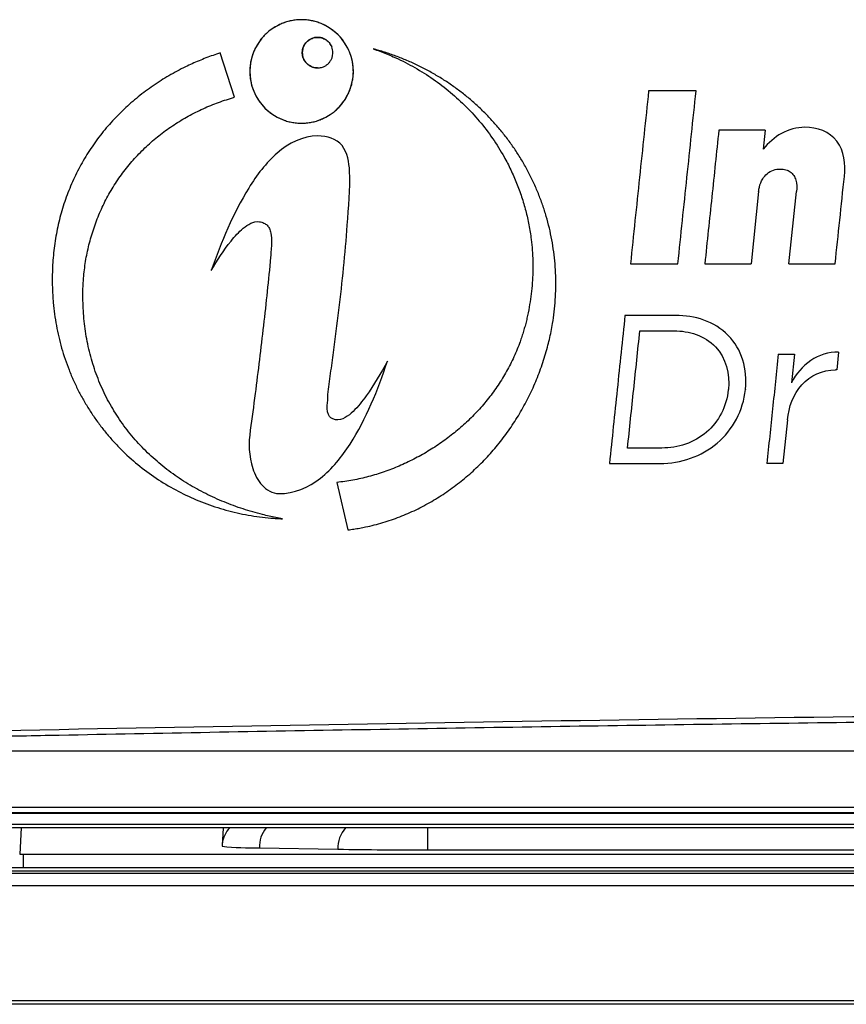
# Model space of a CAD drawing. Header units: millimetres. Extents: x 82 to 1337, y -230 to 1154.
# Tile 101 of 217: x 702 to 735, y 293 to 331. Entities that reach past the tile are written whole.
import ezdxf

# ---------------------------------------------------------------- set-up
doc = ezdxf.new("R2010")
doc.units = ezdxf.units.MM

msp = doc.modelspace()

# ---------------------------------------------------------------- linework, layer by layer
at = {"color": 7, "linetype": 'Continuous', "lineweight": 25}
for p, q in [((710.717, 328.373), (710.156, 330.11)), ((731.502, 327.079), (731.425, 326.344)), ((731.25, 324.68), (730.952, 321.845)), ((732.438, 321.845), (732.736, 324.68)), ((732.021, 318.305), (732.65, 318.305)), ((732.65, 318.305), (732.533, 317.185)), ((734.382, 318.379), (734.31, 317.691)), ((734.31, 317.691), (734.261, 317.691)), ((730.062, 316.903), (730.064, 316.92)), ((730.736, 316.936), (730.734, 316.92)), ((732.379, 315.726), (732.2, 314.018)), ((732.2, 314.018), (731.571, 314.018)), ((714.723, 313.273), (715.16, 311.414)), ((688.575, 300.311), (897.992, 300.311)), ((793.283, 300.33), (688.594, 300.33)), ((691.438, 300.548), (895.129, 300.548)), ((888.283, 299.873), (698.283, 299.873)), ((888.287, 299.864), (698.287, 299.867)), ((759.355, 299.731), (702.524, 299.732)), ((710.27, 299.732), (710.23, 299.015)), ((711.691, 298.953), (714.759, 298.899)), ((718.293, 298.874), (760.349, 298.873)), ((701.733, 298.052), (758.785, 298.051)), ((758.8, 298.039), (701.733, 298.039)), ((702.438, 298.187), (758.625, 298.186)), ((908.196, 292.951), (678.371, 292.951)), ((908.327, 292.821), (678.24, 292.821))]:
    msp.add_line(p, q, dxfattribs=at)
at = {"color": 8, "linetype": 'Continuous', "lineweight": 25}
for p, q in [((696.319, 302.754), (890.248, 302.754)), ((702.357, 299.732), (702.3, 298.704)), ((702.439, 298.702), (758.252, 298.701)), ((701.733, 297.961), (757.634, 297.961)), ((756.821, 297.461), (699.637, 297.461))]:
    msp.add_line(p, q, dxfattribs=at)
at = {"color": 8, "linetype": 'Continuous', "lineweight": 25, "flags": 128}
msp.add_lwpolyline([(718.293, 298.874), (718.293, 299.069), (718.293, 299.258), (718.293, 299.432), (718.294, 299.586), (718.294, 299.713), (718.294, 299.732)], dxfattribs=at)
at = {"color": 7, "linetype": 'Continuous', "lineweight": 25}
for centre, radius, start, end in [((702.273, 285.28), 14.454, 89.0046, 92.9912), ((702.404, 300.678), 1.977, 266.9945, 271.0019), ((810.72, 298.268), 108.282, 179.77042, 180.04295), ((711.48, 311.288), 12.336, 264.1829, 270.9786), ((718.08, 513.281), 214.407, 269.11245, 270.05691), ((702.187, 312.536), 14.351, 266.9945, 271.0019)]:
    msp.add_arc(centre, radius, start, end, dxfattribs=at)
at = {"color": 8, "linetype": 'Continuous', "lineweight": 25}
for centre, radius, start, end in [((711.23, 299.015), 1, 134.1856, 173.6459), ((712.881, 298.989), 1.19, 141.3738, 181.7211), ((715.922, 298.94), 1.163, 137.1436, 182.0191)]:
    msp.add_arc(centre, radius, start, end, dxfattribs=at)
at = {"color": 7, "linetype": 'Continuous', "lineweight": 25}
for points, knots in [([(713.343, 331.412), (712.812, 331.412), (712.294, 331.198), (711.543, 330.458), (711.317, 329.928), (711.311, 328.86), (711.53, 328.326), (712.291, 327.567), (712.811, 327.354), (713.343, 327.354)], [0, 0, 0, 0, 0.25, 0.25, 0.5, 0.5, 0.75, 0.75, 1, 1, 1, 1]), ([(713.343, 331.412), (713.31, 331.412), (713.243, 331.411), (713.112, 331.401), (712.948, 331.376), (712.757, 331.328), (712.571, 331.262), (712.393, 331.178), (712.223, 331.078), (712.063, 330.962), (711.916, 330.83), (711.782, 330.684), (711.663, 330.525), (711.56, 330.354), (711.473, 330.174), (711.404, 329.986), (711.353, 329.792), (711.322, 329.595), (711.31, 329.394), (711.32, 329.194), (711.349, 328.995), (711.398, 328.801), (711.465, 328.611), (711.551, 328.429), (711.653, 328.256), (711.773, 328.093), (711.908, 327.944), (712.057, 327.809), (712.218, 327.691), (712.389, 327.589), (712.569, 327.505), (712.756, 327.438), (712.948, 327.39), (713.111, 327.366), (713.243, 327.356), (713.31, 327.355), (713.343, 327.354)], [0, 0, 0, 0, 0.015713, 0.0314812, 0.0628399, 0.0941213, 0.1253474, 0.1565325, 0.1876903, 0.2188398, 0.2500126, 0.2812213, 0.312458, 0.3437173, 0.3749794, 0.4062201, 0.4374196, 0.4685722, 0.4996958, 0.5308108, 0.5619381, 0.5931023, 0.6243107, 0.6555627, 0.6868584, 0.7182074, 0.7496381, 0.781037, 0.8123094, 0.8435177, 0.8747084, 0.9059175, 0.9371769, 0.9685207, 0.9842667, 1, 1, 1, 1]), ([(713.343, 327.354), (713.874, 327.354), (714.392, 327.568), (715.143, 328.309), (715.369, 328.839), (715.375, 329.906), (715.156, 330.441), (714.395, 331.2), (713.874, 331.412), (713.343, 331.412)], [0, 0, 0, 0, 0.25, 0.25, 0.5, 0.5, 0.75, 0.75, 1, 1, 1, 1]), ([(713.343, 327.354), (713.376, 327.355), (713.442, 327.356), (713.574, 327.366), (713.737, 327.39), (713.929, 327.438), (714.114, 327.504), (714.293, 327.588), (714.463, 327.688), (714.622, 327.805), (714.77, 327.936), (714.904, 328.083), (715.023, 328.242), (715.126, 328.413), (715.212, 328.593), (715.282, 328.781), (715.332, 328.974), (715.364, 329.172), (715.375, 329.372), (715.366, 329.573), (715.337, 329.771), (715.288, 329.966), (715.22, 330.156), (715.135, 330.338), (715.032, 330.511), (714.913, 330.673), (714.778, 330.823), (714.628, 330.957), (714.467, 331.075), (714.296, 331.177), (714.116, 331.261), (713.93, 331.328), (713.737, 331.376), (713.574, 331.401), (713.442, 331.411), (713.376, 331.412), (713.343, 331.412)], [0, 0, 0, 0, 0.015713, 0.031482, 0.062841, 0.094123, 0.12535, 0.156534, 0.187691, 0.21884, 0.250012, 0.281219, 0.312455, 0.343713, 0.374975, 0.406217, 0.437419, 0.468574, 0.4997, 0.530817, 0.561946, 0.593112, 0.624321, 0.655571, 0.686865, 0.718211, 0.74964, 0.781037, 0.812308, 0.843515, 0.874706, 0.905915, 0.937176, 0.96852, 0.984267, 1, 1, 1, 1]), ([(713.971, 329.522), (713.904, 329.522), (713.835, 329.534), (713.771, 329.556), (713.707, 329.579), (713.646, 329.613), (713.593, 329.656), (713.541, 329.699), (713.495, 329.751), (713.46, 329.809), (713.425, 329.866), (713.399, 329.93), (713.385, 329.996), (713.372, 330.06), (713.369, 330.127), (713.376, 330.191), (713.384, 330.257), (713.403, 330.322), (713.432, 330.382), (713.46, 330.441), (713.499, 330.496), (713.545, 330.542), (713.592, 330.59), (713.648, 330.63), (713.708, 330.659), (713.769, 330.689), (713.836, 330.709), (713.904, 330.716), (713.926, 330.719), (713.949, 330.72), (713.971, 330.72)], [0, 0, 0, 0, 0.109164, 0.109164, 0.109164, 0.218458, 0.218458, 0.218458, 0.326108, 0.326108, 0.326108, 0.432301, 0.432301, 0.432301, 0.535964, 0.535964, 0.535964, 0.64111, 0.64111, 0.64111, 0.746065, 0.746065, 0.746065, 0.853889, 0.853889, 0.853889, 0.963815, 0.963815, 0.963815, 1, 1, 1, 1]), ([(713.971, 330.72), (713.945, 330.719), (713.894, 330.717), (713.817, 330.702), (713.731, 330.673), (713.639, 330.624), (713.548, 330.55), (713.472, 330.459), (713.413, 330.351), (713.379, 330.236), (713.366, 330.079), (713.403, 329.885), (713.516, 329.718), (713.638, 329.619), (713.742, 329.563), (713.836, 329.535), (713.913, 329.524), (713.952, 329.523), (713.971, 329.522)], [0, 0, 0, 0, 0.041981, 0.083602, 0.125549, 0.188024, 0.250629, 0.313208, 0.375715, 0.44726, 0.500836, 0.625345, 0.749819, 0.812261, 0.874888, 0.937358, 0.968702, 1, 1, 1, 1]), ([(713.971, 329.522), (713.997, 329.523), (714.049, 329.525), (714.126, 329.54), (714.212, 329.569), (714.304, 329.618), (714.395, 329.692), (714.47, 329.783), (714.53, 329.892), (714.563, 330.006), (714.577, 330.163), (714.54, 330.357), (714.427, 330.524), (714.305, 330.623), (714.201, 330.679), (714.107, 330.707), (714.03, 330.718), (713.991, 330.72), (713.971, 330.72)], [0, 0, 0, 0, 0.0419712, 0.0835918, 0.1255476, 0.1880215, 0.2506261, 0.3132039, 0.3757121, 0.4472564, 0.500832, 0.6253391, 0.7498155, 0.8122585, 0.874887, 0.9373577, 0.9687041, 1, 1, 1, 1]), ([(713.971, 330.72), (714.039, 330.72), (714.107, 330.709), (714.171, 330.686), (714.235, 330.663), (714.296, 330.629), (714.349, 330.586), (714.401, 330.543), (714.447, 330.491), (714.483, 330.433), (714.499, 330.407), (714.513, 330.379), (714.525, 330.35)], [0, 0, 0, 0, 0.1090351, 0.1090351, 0.1090351, 0.218192, 0.218192, 0.218192, 0.3258343, 0.3258343, 0.3258343, 0.375, 0.375, 0.375, 0.375]), ([(710.156, 330.11), (710.062, 330.079), (709.875, 330.017), (709.598, 329.914), (709.326, 329.804), (709.058, 329.688), (708.661, 329.501), (708.145, 329.226), (707.525, 328.833), (706.936, 328.395), (706.382, 327.91), (705.868, 327.383), (705.398, 326.816), (704.976, 326.208), (704.604, 325.565), (704.286, 324.893), (704.025, 324.195), (703.823, 323.476), (703.704, 322.863), (703.637, 322.366), (703.601, 321.99), (703.579, 321.613), (703.576, 321.361), (703.575, 321.235)], [0, 0, 0, 0, 0.0253151, 0.050454, 0.0754354, 0.1002781, 0.1250013, 0.1874303, 0.2495893, 0.3121297, 0.3745145, 0.4367813, 0.4989915, 0.5613562, 0.6239118, 0.6864705, 0.7488502, 0.8112543, 0.8739651, 0.9053723, 0.9369187, 0.9684281, 1, 1, 1, 1]), ([(716.144, 330.271), (716.233, 330.24), (716.411, 330.177), (716.675, 330.073), (716.978, 329.944), (717.318, 329.784), (717.817, 329.522), (718.419, 329.152), (719.101, 328.642), (719.736, 328.072), (720.316, 327.446), (720.834, 326.768), (721.187, 326.203), (721.459, 325.701), (721.623, 325.357), (721.808, 324.919), (721.939, 324.561), (722.08, 324.107), (722.176, 323.739), (722.273, 323.274), (722.361, 322.71), (722.416, 321.951), (722.395, 321.094), (722.31, 320.384), (722.215, 319.893), (722.151, 319.614), (722.115, 319.475), (722.097, 319.406)], [0, 0, 0, 0, 0.020998, 0.041908, 0.062745, 0.093985, 0.125111, 0.187397, 0.249955, 0.31257, 0.374924, 0.437218, 0.499677, 0.52055, 0.562247, 0.583081, 0.624713, 0.64552, 0.687116, 0.707913, 0.749509, 0.811902, 0.874383, 0.937051, 0.968488, 0.984232, 1, 1, 1, 1]), ([(722.976, 318.575), (723.002, 318.677), (723.055, 318.881), (723.121, 319.189), (723.187, 319.551), (723.246, 319.966), (723.303, 320.592), (723.316, 321.378), (723.252, 322.163), (723.152, 322.785), (723.054, 323.248), (722.933, 323.705), (722.789, 324.155), (722.623, 324.597), (722.435, 325.03), (722.227, 325.453), (721.998, 325.865), (721.748, 326.264), (721.478, 326.651), (721.19, 327.024), (720.884, 327.382), (720.561, 327.725), (720.222, 328.051), (719.868, 328.36), (719.5, 328.65), (719.119, 328.922), (718.725, 329.174), (718.319, 329.407), (717.902, 329.621), (717.475, 329.815), (717.039, 329.989), (716.669, 330.117), (716.37, 330.209), (716.219, 330.251), (716.144, 330.271)], [0, 0, 0, 0, 0.020986, 0.0419172, 0.0628159, 0.0941033, 0.1253041, 0.1876245, 0.2499969, 0.2812443, 0.3124923, 0.3437377, 0.3749752, 0.4061983, 0.4373997, 0.4685722, 0.4997097, 0.5308587, 0.562061, 0.5933016, 0.6245627, 0.6558252, 0.6870688, 0.7182734, 0.7494198, 0.7805566, 0.8117474, 0.8429942, 0.8742966, 0.9056523, 0.9370575, 0.9685077, 0.9842509, 1, 1, 1, 1]), ([(726.94, 328.618), (726.821, 327.489), (726.584, 325.231), (726.346, 322.974), (726.228, 321.845)], [0, 0, 0, 0, 0.499962, 1, 1, 1, 1]), ([(728.798, 328.618), (728.488, 328.618), (727.869, 328.618), (727.249, 328.618), (726.94, 328.618)], [0, 0, 0, 0, 0.499995, 1, 1, 1, 1]), ([(728.086, 321.845), (728.205, 322.974), (728.442, 325.231), (728.68, 327.489), (728.798, 328.618)], [0, 0, 0, 0, 0.500038, 1, 1, 1, 1]), ([(704.775, 320.611), (704.776, 320.685), (704.777, 320.834), (704.786, 321.057), (704.804, 321.315), (704.833, 321.61), (704.895, 322.048), (705.006, 322.589), (705.19, 323.222), (705.425, 323.838), (705.71, 324.431), (706.044, 324.999), (706.426, 325.537), (706.852, 326.039), (707.316, 326.502), (707.815, 326.924), (708.345, 327.303), (708.903, 327.64), (709.388, 327.883), (709.788, 328.056), (710.093, 328.173), (710.403, 328.28), (710.612, 328.342), (710.717, 328.373)], [0, 0, 0, 0, 0.020967, 0.041919, 0.062873, 0.094159, 0.125435, 0.187769, 0.249978, 0.312157, 0.374409, 0.43685, 0.499613, 0.562391, 0.624884, 0.687231, 0.749548, 0.81192, 0.874417, 0.905713, 0.9371, 0.968516, 1, 1, 1, 1]), ([(729.691, 327.079), (729.599, 326.207), (729.416, 324.462), (729.232, 322.717), (729.141, 321.845)], [0, 0, 0, 0, 0.499971, 1, 1, 1, 1]), ([(731.502, 327.079), (731.2, 327.079), (730.596, 327.079), (729.993, 327.079), (729.691, 327.079)], [0, 0, 0, 0, 0.499994, 1, 1, 1, 1]), ([(733.058, 327.195), (732.738, 327.195), (732.423, 327.109), (731.874, 326.803), (731.634, 326.585), (731.425, 326.344)], [0, 0, 0, 0, 0.5, 0.5, 1, 1, 1, 1]), ([(734.609, 325.27), (734.66, 325.748), (734.604, 326.262), (734.031, 327.028), (733.535, 327.195), (733.058, 327.195)], [0, 0, 0, 0, 0.5, 0.5, 1, 1, 1, 1]), ([(713.985, 326.855), (713.39, 326.855), (712.834, 326.573), (711.945, 325.799), (711.587, 325.319), (710.651, 323.808), (710.199, 322.704), (709.804, 321.581)], [0, 0, 0, 0, 0.25, 0.25, 0.5, 0.5, 1, 1, 1, 1]), ([(715.133, 323.357), (715.18, 324.062), (715.268, 324.77), (715.203, 325.824), (715.146, 326.198), (714.709, 326.756), (714.335, 326.855), (713.985, 326.855)], [0, 0, 0, 0, 0.5, 0.5, 0.75, 0.75, 1, 1, 1, 1]), ([(731.25, 324.68), (731.256, 324.738), (731.265, 324.796), (731.279, 324.853), (731.305, 324.967), (731.348, 325.078), (731.409, 325.176), (731.456, 325.251), (731.515, 325.32), (731.582, 325.376), (731.654, 325.437), (731.739, 325.484), (731.827, 325.515), (731.916, 325.546), (732.011, 325.56), (732.105, 325.56)], [0, 0, 0, 0, 0.128409, 0.128409, 0.128409, 0.386027, 0.386027, 0.386027, 0.581441, 0.581441, 0.581441, 0.791301, 0.791301, 0.791301, 1, 1, 1, 1]), ([(732.105, 325.56), (732.177, 325.56), (732.25, 325.551), (732.319, 325.53), (732.377, 325.513), (732.433, 325.487), (732.482, 325.452), (732.538, 325.413), (732.586, 325.363), (732.623, 325.306), (732.661, 325.25), (732.688, 325.187), (732.707, 325.123), (732.749, 324.981), (732.752, 324.827), (732.736, 324.68)], [0, 0, 0, 0, 0.173794, 0.173794, 0.173794, 0.318853, 0.318853, 0.318853, 0.481128, 0.481128, 0.481128, 0.641575, 0.641575, 0.641575, 1, 1, 1, 1]), ([(734.249, 321.845), (734.309, 322.416), (734.429, 323.557), (734.549, 324.699), (734.609, 325.27)], [0, 0, 0, 0, 0.500019, 1, 1, 1, 1]), ([(709.804, 321.581), (710.04, 321.982), (710.289, 322.375), (710.726, 322.918), (710.882, 323.092), (711.239, 323.385), (711.455, 323.521), (711.689, 323.494)], [0, 0, 0, 0, 0.5, 0.5, 0.75, 0.75, 1, 1, 1, 1]), ([(711.689, 323.494), (711.751, 323.485), (711.812, 323.468), (711.868, 323.441), (711.914, 323.419), (711.958, 323.39), (711.994, 323.353), (712.03, 323.317), (712.059, 323.273), (712.082, 323.227), (712.109, 323.171), (712.127, 323.111), (712.139, 323.05), (712.164, 322.926), (712.167, 322.799), (712.165, 322.673), (712.161, 322.482), (712.144, 322.291), (712.127, 322.1)], [0, 0, 0, 0, 0.115975, 0.115975, 0.115975, 0.210781, 0.210781, 0.210781, 0.30517, 0.30517, 0.30517, 0.418397, 0.418397, 0.418397, 0.649459, 0.649459, 0.649459, 1, 1, 1, 1]), ([(714.377, 316.716), (714.377, 316.857), (714.407, 316.993), (714.444, 317.269), (714.463, 317.407), (714.519, 317.821), (714.557, 318.097), (714.667, 318.925), (714.739, 319.477), (714.939, 321.137), (715.058, 322.245), (715.133, 323.357)], [0, 0, 0, 0, 0.0625, 0.0625, 0.125, 0.125, 0.25, 0.25, 0.5, 0.5, 1, 1, 1, 1]), ([(712.127, 322.1), (712.048, 321.207), (711.951, 320.315), (711.849, 319.424), (711.746, 318.534), (711.638, 317.644), (711.524, 316.755), (711.463, 316.277), (711.405, 315.799), (711.334, 315.322)], [0, 0, 0, 0, 0.394121, 0.394121, 0.394121, 0.78812, 0.78812, 0.78812, 1, 1, 1, 1]), ([(726.228, 321.845), (726.537, 321.845), (727.157, 321.845), (727.776, 321.845), (728.086, 321.845)], [0, 0, 0, 0, 0.500004, 1, 1, 1, 1]), ([(729.141, 321.845), (729.442, 321.845), (730.046, 321.845), (730.65, 321.845), (730.952, 321.845)], [0, 0, 0, 0, 0.5000056, 1, 1, 1, 1]), ([(732.438, 321.845), (732.74, 321.845), (733.344, 321.845), (733.948, 321.845), (734.249, 321.845)], [0, 0, 0, 0, 0.499994, 1, 1, 1, 1]), ([(703.575, 321.235), (703.576, 321.133), (703.577, 320.93), (703.591, 320.626), (703.618, 320.273), (703.663, 319.872), (703.759, 319.275), (703.93, 318.538), (704.172, 317.821), (704.407, 317.263), (704.605, 316.855), (704.822, 316.457), (705.058, 316.07), (705.312, 315.696), (705.584, 315.336), (705.873, 314.99), (706.28, 314.549), (706.829, 314.038), (707.544, 313.495), (708.307, 313.024), (709.11, 312.628), (709.948, 312.308), (710.812, 312.069), (711.548, 311.937), (712.069, 311.882), (712.367, 311.861), (712.517, 311.855), (712.591, 311.852)], [0, 0, 0, 0, 0.021019, 0.041947, 0.062805, 0.094125, 0.125284, 0.18761, 0.250033, 0.28131, 0.312565, 0.343802, 0.375023, 0.40623, 0.437424, 0.468607, 0.499779, 0.562041, 0.624283, 0.686593, 0.749015, 0.811564, 0.87424, 0.937042, 0.968501, 0.984259, 1, 1, 1, 1]), ([(712.591, 311.852), (712.504, 311.868), (712.329, 311.9), (712.07, 311.955), (711.77, 312.026), (711.43, 312.117), (710.925, 312.271), (710.305, 312.499), (709.582, 312.829), (708.885, 313.214), (708.221, 313.658), (707.596, 314.16), (707.018, 314.719), (706.496, 315.33), (706.036, 315.989), (705.642, 316.692), (705.32, 317.434), (705.071, 318.206), (704.927, 318.865), (704.847, 319.398), (704.806, 319.799), (704.78, 320.204), (704.777, 320.475), (704.775, 320.611)], [0, 0, 0, 0, 0.021037, 0.041916, 0.062647, 0.093901, 0.124896, 0.187423, 0.249425, 0.311964, 0.37438, 0.436818, 0.499498, 0.562075, 0.624281, 0.686533, 0.749276, 0.812104, 0.874595, 0.905693, 0.937139, 0.96837, 1, 1, 1, 1]), ([(726.014, 319.822), (725.912, 318.855), (725.709, 316.92), (725.506, 314.986), (725.404, 314.018)], [0, 0, 0, 0, 0.499967, 1, 1, 1, 1]), ([(728, 319.822), (727.669, 319.822), (727.007, 319.822), (726.345, 319.822), (726.014, 319.822)], [0, 0, 0, 0, 0.499995, 1, 1, 1, 1]), ([(730.736, 316.936), (730.816, 317.699), (730.591, 318.5), (729.794, 319.31), (729.462, 319.513), (728.747, 319.768), (728.378, 319.822), (728, 319.822)], [0, 0, 0, 0, 0.5, 0.5, 0.75, 0.75, 1, 1, 1, 1]), ([(722.097, 319.406), (722.078, 319.337), (722.04, 319.199), (721.975, 318.994), (721.894, 318.757), (721.792, 318.491), (721.622, 318.1), (721.381, 317.626), (721.048, 317.084), (720.674, 316.571), (720.262, 316.087), (719.815, 315.635), (719.334, 315.218), (718.826, 314.836), (718.294, 314.489), (717.74, 314.18), (717.167, 313.911), (716.577, 313.683), (716.072, 313.529), (715.662, 313.428), (715.351, 313.364), (715.038, 313.311), (714.828, 313.286), (714.723, 313.273)], [0, 0, 0, 0, 0.020903, 0.041839, 0.062823, 0.093987, 0.125281, 0.187528, 0.249707, 0.311912, 0.374209, 0.436638, 0.499224, 0.56186, 0.624435, 0.686958, 0.74945, 0.811941, 0.874477, 0.905851, 0.937137, 0.968611, 1, 1, 1, 1]), ([(726.113, 314.624), (726.194, 315.389), (726.355, 316.92), (726.516, 318.451), (726.596, 319.217)], [0, 0, 0, 0, 0.500026, 1, 1, 1, 1]), ([(726.596, 319.217), (726.819, 319.217), (727.266, 319.217), (727.713, 319.217), (727.936, 319.217)], [0, 0, 0, 0, 0.5000032, 1, 1, 1, 1]), ([(727.936, 319.217), (728.234, 319.217), (728.526, 319.175), (729.091, 318.971), (729.351, 318.807), (729.966, 318.157), (730.127, 317.521), (730.064, 316.92)], [0, 0, 0, 0, 0.25, 0.25, 0.5, 0.5, 1, 1, 1, 1]), ([(715.16, 311.414), (715.237, 311.425), (715.392, 311.445), (715.623, 311.484), (715.89, 311.536), (716.193, 311.606), (716.642, 311.73), (717.192, 311.919), (717.831, 312.198), (718.446, 312.525), (719.037, 312.899), (719.599, 313.317), (720.13, 313.775), (720.628, 314.272), (721.087, 314.804), (721.508, 315.368), (721.889, 315.962), (722.228, 316.582), (722.475, 317.118), (722.65, 317.558), (722.771, 317.892), (722.881, 318.231), (722.944, 318.46), (722.976, 318.575)], [0, 0, 0, 0, 0.020924, 0.041879, 0.062881, 0.094089, 0.125416, 0.187741, 0.249983, 0.312227, 0.374529, 0.436926, 0.499439, 0.561947, 0.624375, 0.686787, 0.749232, 0.811746, 0.87436, 0.905716, 0.937107, 0.968548, 1, 1, 1, 1]), ([(734.382, 318.379), (733.991, 318.396), (733.607, 318.272), (732.972, 317.834), (732.719, 317.529), (732.533, 317.185)], [0, 0, 0, 0, 0.5, 0.5, 1, 1, 1, 1]), ([(712.455, 312.836), (713.052, 312.836), (713.619, 313.076), (714.547, 313.808), (714.922, 314.282), (715.881, 315.775), (716.329, 316.895), (716.709, 318.028)], [0, 0, 0, 0, 0.25, 0.25, 0.5, 0.5, 1, 1, 1, 1]), ([(716.709, 318.028), (716.453, 317.56), (716.183, 317.099), (715.72, 316.453), (715.557, 316.245), (715.269, 315.967), (715.167, 315.881), (714.935, 315.749), (714.801, 315.704), (714.668, 315.733)], [0, 0, 0, 0, 0.5, 0.5, 0.75, 0.75, 0.875, 0.875, 1, 1, 1, 1]), ([(732.021, 318.305), (731.946, 317.59), (731.796, 316.162), (731.646, 314.733), (731.571, 314.018)], [0, 0, 0, 0, 0.499976, 1, 1, 1, 1]), ([(732.379, 315.726), (732.432, 316.23), (732.605, 316.729), (733.267, 317.472), (733.757, 317.691), (734.261, 317.691)], [0, 0, 0, 0, 0.5, 0.5, 1, 1, 1, 1]), ([(727.39, 314.018), (728.203, 314.018), (729.01, 314.293), (730.24, 315.339), (730.648, 316.101), (730.734, 316.92)], [0, 0, 0, 0, 0.5, 0.5, 1, 1, 1, 1]), ([(730.062, 316.903), (729.995, 316.26), (729.691, 315.659), (728.718, 314.826), (728.092, 314.624), (727.453, 314.624)], [0, 0, 0, 0, 0.5, 0.5, 1, 1, 1, 1]), ([(714.668, 315.733), (714.624, 315.742), (714.58, 315.756), (714.54, 315.778), (714.508, 315.795), (714.479, 315.817), (714.454, 315.844), (714.429, 315.871), (714.409, 315.903), (714.394, 315.936), (714.374, 315.982), (714.363, 316.032), (714.356, 316.082), (714.348, 316.15), (714.348, 316.219), (714.351, 316.287), (714.358, 316.43), (714.377, 316.573), (714.377, 316.716)], [0, 0, 0, 0, 0.120454, 0.120454, 0.120454, 0.216585, 0.216585, 0.216585, 0.312549, 0.312549, 0.312549, 0.445278, 0.445278, 0.445278, 0.624292, 0.624292, 0.624292, 1, 1, 1, 1]), ([(711.334, 315.322), (711.26, 314.821), (711.273, 314.304), (711.51, 313.583), (711.627, 313.351), (711.968, 312.979), (712.202, 312.845), (712.455, 312.836)], [0, 0, 0, 0, 0.5, 0.5, 0.75, 0.75, 1, 1, 1, 1]), ([(727.453, 314.624), (727.23, 314.624), (726.783, 314.624), (726.336, 314.624), (726.113, 314.624)], [0, 0, 0, 0, 0.499997, 1, 1, 1, 1]), ([(725.404, 314.018), (725.735, 314.018), (726.397, 314.018), (727.059, 314.018), (727.39, 314.018)], [0, 0, 0, 0, 0.500004, 1, 1, 1, 1]), ([(890.992, 303.414), (875.04, 303.758), (858.92, 304.016), (834.49, 304.276), (826.305, 304.342), (816.02, 304.396), (813.96, 304.406), (809.844, 304.422), (807.786, 304.429), (801.613, 304.446), (797.499, 304.451), (785.16, 304.451), (776.94, 304.43), (764.616, 304.365), (760.509, 304.338), (752.298, 304.273), (748.198, 304.235), (727.763, 304.018), (711.584, 303.759), (695.575, 303.414)], [0, 0, 0, 0, 0.25, 0.25, 0.375, 0.375, 0.40625, 0.40625, 0.4375, 0.4375, 0.5, 0.5, 0.625, 0.625, 0.6875, 0.6875, 0.75, 0.75, 1, 1, 1, 1]), ([(888.964, 303.233), (887.987, 303.254), (887.007, 303.275), (885.048, 303.315), (882.109, 303.374), (875.236, 303.506), (861.438, 303.742), (849.521, 303.898), (837.543, 304.023), (833.541, 304.06), (825.516, 304.123), (821.492, 304.149), (813.439, 304.191), (809.41, 304.207), (801.346, 304.228), (797.31, 304.233), (777.162, 304.233), (761.117, 304.15), (741.152, 303.941), (737.164, 303.894), (729.195, 303.79), (725.213, 303.733), (717.279, 303.607), (711.348, 303.506), (704.464, 303.374), (701.521, 303.315), (699.561, 303.275), (698.58, 303.254), (697.603, 303.233)], [0, 0, 0, 0, 0.015625, 0.015625, 0.03125, 0.0625, 0.125, 0.25, 0.25, 0.3125, 0.3125, 0.375, 0.375, 0.4375, 0.4375, 0.5, 0.5, 0.75, 0.75, 0.8125, 0.8125, 0.875, 0.875, 0.9375, 0.96875, 0.984375, 0.984375, 1, 1, 1, 1])]:
    msp.add_open_spline(points, degree=3, knots=knots, dxfattribs=at)

doc.saveas('drawing.dxf')
